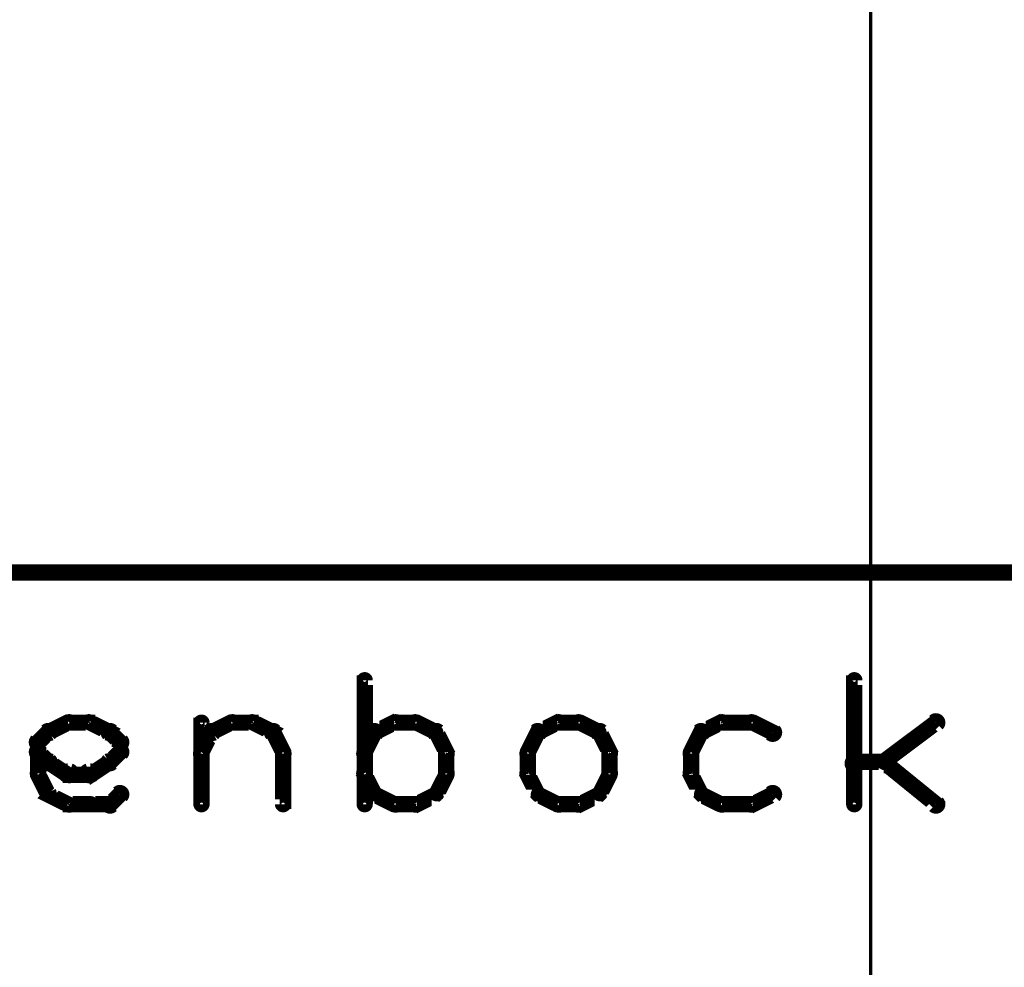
# Model space of a CAD drawing. Extents: x 35 to 575, y 26 to 553.
# Tile 28 of 125: x 152 to 182, y 163 to 192. Entities that reach past the tile are written whole.
import ezdxf

# ---------------------------------------------------------------- set-up
doc = ezdxf.new("R2010")
doc.units = 0
for name, color, linetype in [('DIMENSIONS', 3, 'CONTINUOUS'), ('DRAWING2', 4, 'CONTINUOUS'), ('OUTLINES', 5, 'CONTINUOUS')]:
    doc.layers.add(name, color=color, linetype=linetype)

msp = doc.modelspace()

# ---------------------------------------------------------------- linework, layer by layer
at = {"layer": 'DIMENSIONS', "color": 94}
for points in [[(178, 201.9, 0.1, 0.1, 1), (178, 201.9, 0, 0, 0), (178, 201.9, 0, 0, 0), (178, 201.9, 0.1, 0.1, 0), (178, 144.5, 0.1, 0.1, 0), (178, 144.5, 0, 0, 0), (178, 144.5, 0.1, 0.1, 0), (178, 144.5, 0.1, 0.1, 1), (178, 144.5, 0, 0, 0)], [(180, 174.9, 0.1, 0.1, 1), (180, 175, 0, 0, 0), (180, 175, 0, 0, 0), (180, 175, 0.1, 0.1, 0), (64.5, 175, 0.1, 0.1, 0), (64.5, 175, 0, 0, 0), (64.5, 175, 0.1, 0.1, 0), (64.5, 175, 0.1, 0.1, 1), (64.5, 174.9, 0, 0, 0)], [(181.4, 174.9, 0.1, 0.1, 1), (181.4, 175, 0, 0, 0), (181.4, 175, 0, 0, 0), (181.4, 175, 0.1, 0.1, 0), (84.5, 175, 0.1, 0.1, 0), (84.5, 175, 0, 0, 0), (84.5, 175, 0.1, 0.1, 0), (84.5, 175, 0.1, 0.1, 1), (84.5, 174.9, 0, 0, 0)], [(162.5, 175, 0.1, 0.1, 1), (162.5, 174.9, 0, 0, 0), (162.5, 175, 0, 0, 0), (162.5, 175, 0.1, 0.1, 0), (260.5, 175, 0.1, 0.1, 0), (260.5, 175, 0, 0, 0), (260.5, 175, 0.1, 0.1, 0), (260.5, 174.9, 0.1, 0.1, 1), (260.5, 175, 0, 0, 0)], [(165, 175, 0.1, 0.1, 1), (165, 174.9, 0, 0, 0), (165, 175, 0, 0, 0), (165, 175, 0.1, 0.1, 0), (280.5, 175, 0.1, 0.1, 0), (280.5, 175, 0, 0, 0), (280.5, 175, 0.1, 0.1, 0), (280.5, 174.9, 0.1, 0.1, 1), (280.5, 175, 0, 0, 0)]]:
    msp.add_lwpolyline(points, format="xyseb", dxfattribs=at)
at = {"layer": 'DRAWING2', "color": 171}
msp.add_lwpolyline([(95, 375, 0.5, 0.5, 0), (95, 175, 0.5, 0.5, 0), (95, 175, 0, 0, 0), (95, 175, 0.3, 0.3, 0), (94.9, 175, 0.3, 0.3, 1), (95.1, 175, 0, 0, 0), (95, 175.1, 0.3, 0.3, 1), (95, 174.8, 0, 0, 0), (95, 175, 0, 0, 0), (95, 175, 0.5, 0.5, 0), (250, 175, 0, 0, 0), (250, 175, 0.3, 0.3, 0), (250, 174.8, 0.3, 0.3, 1), (250, 175.1, 0, 0, 0), (249.9, 175, 0.3, 0.3, 1), (250.1, 175, 0, 0, 0), (250, 175, 0, 0, 0), (250, 175, 0.5, 0.5, 0), (250, 375, 0, 0, 0)], format="xyseb", dxfattribs=at)
at = {"layer": 'OUTLINES', "color": 11}
for points in [[(162.4, 167.9, 0.3, 0.3, 1), (162.6, 167.9, 0, 0, 0), (162.5, 167.9, 0, 0, 0), (162.5, 167.9, 0.5, 0.5, 0), (162.5, 171.7, 0.5, 0.5, 0), (162.5, 171.7, 0, 0, 0), (162.5, 171.7, 0.3, 0.3, 0), (162.6, 171.7, 0.3, 0.3, 1), (162.4, 171.7, 0, 0, 0)], [(177.4, 167.9, 0.3, 0.3, 1), (177.6, 167.9, 0, 0, 0), (177.5, 167.9, 0, 0, 0), (177.5, 167.9, 0.5, 0.5, 0), (177.5, 171.7, 0.5, 0.5, 0), (177.5, 171.7, 0, 0, 0), (177.5, 171.7, 0.3, 0.3, 0), (177.6, 171.7, 0.3, 0.3, 1), (177.4, 171.7, 0, 0, 0)], [(152.8, 170.2, 0.3, 0.3, 1), (152.9, 170, 0, 0, 0), (152.8, 170.1, 0, 0, 0), (152.8, 170.1, 0.5, 0.5, 0), (153.4, 170.4, 0.5, 0.5, 0), (153.4, 170.4, 0, 0, 0), (153.4, 170.4, 0.3, 0.3, 0), (153.5, 170.3, 0.3, 0.3, 1), (153.4, 170.5, 0, 0, 0)], [(153.4, 170.5, 0.3, 0.3, 1), (153.4, 170.3, 0, 0, 0), (153.4, 170.4, 0, 0, 0), (153.4, 170.4, 0.5, 0.5, 0), (154.1, 170.4, 0.5, 0.5, 0), (154.1, 170.4, 0, 0, 0), (154.1, 170.4, 0.3, 0.3, 0), (154.1, 170.3, 0.3, 0.3, 1), (154.1, 170.5, 0, 0, 0)], [(154.1, 170.5, 0.3, 0.3, 1), (154, 170.3, 0, 0, 0), (154.1, 170.4, 0, 0, 0), (154.1, 170.4, 0.5, 0.5, 0), (154.7, 170.1, 0.5, 0.5, 0), (154.7, 170.1, 0, 0, 0), (154.7, 170.1, 0.3, 0.3, 0), (154.6, 170, 0.3, 0.3, 1), (154.7, 170.2, 0, 0, 0)], [(157.4, 167.9, 0.3, 0.3, 1), (157.6, 167.9, 0, 0, 0), (157.5, 167.9, 0, 0, 0), (157.5, 167.9, 0.5, 0.5, 0), (157.5, 170.4, 0.5, 0.5, 0), (157.5, 170.4, 0, 0, 0), (157.5, 170.4, 0.3, 0.3, 0), (157.6, 170.4, 0.3, 0.3, 1), (157.4, 170.4, 0, 0, 0)], [(157.8, 170.2, 0.3, 0.3, 1), (157.9, 170, 0, 0, 0), (157.8, 170.1, 0, 0, 0), (157.8, 170.1, 0.5, 0.5, 0), (158.4, 170.4, 0.5, 0.5, 0), (158.4, 170.4, 0, 0, 0), (158.4, 170.4, 0.3, 0.3, 0), (158.5, 170.3, 0.3, 0.3, 1), (158.4, 170.5, 0, 0, 0)], [(158.4, 170.5, 0.3, 0.3, 1), (158.4, 170.3, 0, 0, 0), (158.4, 170.4, 0, 0, 0), (158.4, 170.4, 0.5, 0.5, 0), (159.1, 170.4, 0.5, 0.5, 0), (159.1, 170.4, 0, 0, 0), (159.1, 170.4, 0.3, 0.3, 0), (159.1, 170.3, 0.3, 0.3, 1), (159.1, 170.5, 0, 0, 0)], [(159.1, 170.5, 0.3, 0.3, 1), (159, 170.3, 0, 0, 0), (159.1, 170.4, 0, 0, 0), (159.1, 170.4, 0.5, 0.5, 0), (159.7, 170.1, 0.5, 0.5, 0), (159.7, 170.1, 0, 0, 0), (159.7, 170.1, 0.3, 0.3, 0), (159.6, 170, 0.3, 0.3, 1), (159.7, 170.2, 0, 0, 0)], [(163.5, 170.3, 0.3, 0.3, 1), (163.4, 170.5, 0, 0, 0), (163.4, 170.4, 0, 0, 0), (163.4, 170.4, 0.5, 0.5, 0), (162.8, 170.1, 0.5, 0.5, 0), (162.8, 170.1, 0, 0, 0), (162.8, 170.1, 0.3, 0.3, 0), (162.8, 170.2, 0.3, 0.3, 1), (162.9, 170, 0, 0, 0)], [(164.1, 170.3, 0.3, 0.3, 1), (164.1, 170.5, 0, 0, 0), (164.1, 170.4, 0, 0, 0), (164.1, 170.4, 0.5, 0.5, 0), (163.4, 170.4, 0.5, 0.5, 0), (163.4, 170.4, 0, 0, 0), (163.4, 170.4, 0.3, 0.3, 0), (163.4, 170.5, 0.3, 0.3, 1), (163.4, 170.3, 0, 0, 0)], [(164.6, 170, 0.3, 0.3, 1), (164.7, 170.2, 0, 0, 0), (164.7, 170.1, 0, 0, 0), (164.7, 170.1, 0.5, 0.5, 0), (164.1, 170.4, 0.5, 0.5, 0), (164.1, 170.4, 0, 0, 0), (164.1, 170.4, 0.3, 0.3, 0), (164.1, 170.5, 0.3, 0.3, 1), (164, 170.3, 0, 0, 0)], [(168.5, 170.3, 0.3, 0.3, 1), (168.4, 170.5, 0, 0, 0), (168.4, 170.4, 0, 0, 0), (168.4, 170.4, 0.5, 0.5, 0), (167.8, 170.1, 0.5, 0.5, 0), (167.8, 170.1, 0, 0, 0), (167.8, 170.1, 0.3, 0.3, 0), (167.8, 170.2, 0.3, 0.3, 1), (167.9, 170, 0, 0, 0)], [(169.1, 170.3, 0.3, 0.3, 1), (169.1, 170.5, 0, 0, 0), (169.1, 170.4, 0, 0, 0), (169.1, 170.4, 0.5, 0.5, 0), (168.4, 170.4, 0.5, 0.5, 0), (168.4, 170.4, 0, 0, 0), (168.4, 170.4, 0.3, 0.3, 0), (168.4, 170.5, 0.3, 0.3, 1), (168.4, 170.3, 0, 0, 0)], [(169.6, 170, 0.3, 0.3, 1), (169.7, 170.2, 0, 0, 0), (169.7, 170.1, 0, 0, 0), (169.7, 170.1, 0.5, 0.5, 0), (169.1, 170.4, 0.5, 0.5, 0), (169.1, 170.4, 0, 0, 0), (169.1, 170.4, 0.3, 0.3, 0), (169.1, 170.5, 0.3, 0.3, 1), (169, 170.3, 0, 0, 0)], [(173.5, 170.3, 0.3, 0.3, 1), (173.4, 170.5, 0, 0, 0), (173.4, 170.4, 0, 0, 0), (173.4, 170.4, 0.5, 0.5, 0), (172.8, 170.1, 0.5, 0.5, 0), (172.8, 170.1, 0, 0, 0), (172.8, 170.1, 0.3, 0.3, 0), (172.8, 170.2, 0.3, 0.3, 1), (172.9, 170, 0, 0, 0)], [(174.4, 170.3, 0.3, 0.3, 1), (174.4, 170.5, 0, 0, 0), (174.4, 170.4, 0, 0, 0), (174.4, 170.4, 0.5, 0.5, 0), (173.4, 170.4, 0.5, 0.5, 0), (173.4, 170.4, 0, 0, 0), (173.4, 170.4, 0.3, 0.3, 0), (173.4, 170.5, 0.3, 0.3, 1), (173.4, 170.3, 0, 0, 0)], [(174.9, 170, 0.3, 0.3, 1), (175.1, 170.2, 0, 0, 0), (175, 170.1, 0, 0, 0), (175, 170.1, 0.5, 0.5, 0), (174.4, 170.4, 0.5, 0.5, 0), (174.4, 170.4, 0, 0, 0), (174.4, 170.4, 0.3, 0.3, 0), (174.4, 170.5, 0.3, 0.3, 1), (174.3, 170.3, 0, 0, 0)], [(178.4, 169.3, 0.3, 0.3, 1), (178.5, 169.1, 0, 0, 0), (178.4, 169.2, 0, 0, 0), (178.4, 169.2, 0.5, 0.5, 0), (180, 170.4, 0.5, 0.5, 0), (180, 170.4, 0, 0, 0), (180, 170.4, 0.3, 0.3, 0), (180.1, 170.3, 0.3, 0.3, 1), (179.9, 170.5, 0, 0, 0)], [(152.4, 169.9, 0.3, 0.3, 1), (152.6, 169.7, 0, 0, 0), (152.5, 169.8, 0, 0, 0), (152.5, 169.8, 0.5, 0.5, 0), (152.8, 170.1, 0.5, 0.5, 0), (152.8, 170.1, 0, 0, 0), (152.8, 170.1, 0.3, 0.3, 0), (152.9, 170, 0.3, 0.3, 1), (152.7, 170.2, 0, 0, 0)], [(154.8, 170.2, 0.3, 0.3, 1), (154.6, 170, 0, 0, 0), (154.7, 170.1, 0, 0, 0), (154.7, 170.1, 0.5, 0.5, 0), (155, 169.8, 0.5, 0.5, 0), (155, 169.8, 0, 0, 0), (155, 169.8, 0.3, 0.3, 0), (154.9, 169.7, 0.3, 0.3, 1), (155.1, 169.9, 0, 0, 0)], [(157.4, 169.5, 0.3, 0.3, 1), (157.6, 169.4, 0, 0, 0), (157.5, 169.5, 0, 0, 0), (157.5, 169.5, 0.5, 0.5, 0), (157.8, 170.1, 0.5, 0.5, 0), (157.8, 170.1, 0, 0, 0), (157.8, 170.1, 0.3, 0.3, 0), (157.9, 170, 0.3, 0.3, 1), (157.7, 170.2, 0, 0, 0)], [(159.8, 170.2, 0.3, 0.3, 1), (159.6, 170, 0, 0, 0), (159.7, 170.1, 0, 0, 0), (159.7, 170.1, 0.5, 0.5, 0), (160, 169.5, 0.5, 0.5, 0), (160, 169.5, 0, 0, 0), (160, 169.5, 0.3, 0.3, 0), (159.9, 169.4, 0.3, 0.3, 1), (160.1, 169.5, 0, 0, 0)], [(162.9, 170, 0.3, 0.3, 1), (162.7, 170.2, 0, 0, 0), (162.8, 170.1, 0, 0, 0), (162.8, 170.1, 0.5, 0.5, 0), (162.5, 169.5, 0.5, 0.5, 0), (162.5, 169.5, 0, 0, 0), (162.5, 169.5, 0.3, 0.3, 0), (162.4, 169.5, 0.3, 0.3, 1), (162.6, 169.4, 0, 0, 0)], [(164.9, 169.4, 0.3, 0.3, 1), (165.1, 169.5, 0, 0, 0), (165, 169.5, 0, 0, 0), (165, 169.5, 0.5, 0.5, 0), (164.7, 170.1, 0.5, 0.5, 0), (164.7, 170.1, 0, 0, 0), (164.7, 170.1, 0.3, 0.3, 0), (164.8, 170.2, 0.3, 0.3, 1), (164.6, 170, 0, 0, 0)], [(167.9, 170, 0.3, 0.3, 1), (167.7, 170.2, 0, 0, 0), (167.8, 170.1, 0, 0, 0), (167.8, 170.1, 0.5, 0.5, 0), (167.5, 169.5, 0.5, 0.5, 0), (167.5, 169.5, 0, 0, 0), (167.5, 169.5, 0.3, 0.3, 0), (167.4, 169.5, 0.3, 0.3, 1), (167.6, 169.4, 0, 0, 0)], [(169.9, 169.4, 0.3, 0.3, 1), (170.1, 169.5, 0, 0, 0), (170, 169.5, 0, 0, 0), (170, 169.5, 0.5, 0.5, 0), (169.7, 170.1, 0.5, 0.5, 0), (169.7, 170.1, 0, 0, 0), (169.7, 170.1, 0.3, 0.3, 0), (169.8, 170.2, 0.3, 0.3, 1), (169.6, 170, 0, 0, 0)], [(172.9, 170, 0.3, 0.3, 1), (172.7, 170.2, 0, 0, 0), (172.8, 170.1, 0, 0, 0), (172.8, 170.1, 0.5, 0.5, 0), (172.5, 169.5, 0.5, 0.5, 0), (172.5, 169.5, 0, 0, 0), (172.5, 169.5, 0.3, 0.3, 0), (172.4, 169.5, 0.3, 0.3, 1), (172.6, 169.4, 0, 0, 0)], [(152.4, 168.8, 0.3, 0.3, 1), (152.6, 168.8, 0, 0, 0), (152.5, 168.8, 0, 0, 0), (152.5, 168.8, 0.5, 0.5, 0), (152.5, 169.8, 0.5, 0.5, 0), (152.5, 169.8, 0, 0, 0), (152.5, 169.8, 0.3, 0.3, 0), (152.6, 169.8, 0.3, 0.3, 1), (152.4, 169.8, 0, 0, 0)], [(155.1, 169.8, 0.3, 0.3, 1), (154.9, 169.8, 0, 0, 0), (155, 169.8, 0, 0, 0), (155, 169.8, 0.5, 0.5, 0), (155, 169.5, 0.5, 0.5, 0), (155, 169.5, 0, 0, 0), (155, 169.5, 0.3, 0.3, 0), (154.9, 169.5, 0.3, 0.3, 1), (155.1, 169.5, 0, 0, 0)], [(152.7, 169.1, 0.3, 0.3, 1), (152.9, 169.3, 0, 0, 0), (152.8, 169.2, 0, 0, 0), (152.8, 169.2, 0.5, 0.5, 0), (152.5, 169.5, 0.5, 0.5, 0), (152.5, 169.5, 0, 0, 0), (152.5, 169.5, 0.3, 0.3, 0), (152.6, 169.6, 0.3, 0.3, 1), (152.4, 169.4, 0, 0, 0)], [(155.1, 169.4, 0.3, 0.3, 1), (154.9, 169.6, 0, 0, 0), (155, 169.5, 0, 0, 0), (155, 169.5, 0.5, 0.5, 0), (154.7, 169.2, 0.5, 0.5, 0), (154.7, 169.2, 0, 0, 0), (154.7, 169.2, 0.3, 0.3, 0), (154.6, 169.3, 0.3, 0.3, 1), (154.8, 169.1, 0, 0, 0)], [(160.1, 169.5, 0.3, 0.3, 1), (159.9, 169.5, 0, 0, 0), (160, 169.5, 0, 0, 0), (160, 169.5, 0.5, 0.5, 0), (160, 167.9, 0.5, 0.5, 0), (160, 167.9, 0, 0, 0), (160, 167.9, 0.3, 0.3, 0), (159.9, 167.9, 0.3, 0.3, 1), (160.1, 167.9, 0, 0, 0)], [(164.9, 168.8, 0.3, 0.3, 1), (165.1, 168.8, 0, 0, 0), (165, 168.8, 0, 0, 0), (165, 168.8, 0.5, 0.5, 0), (165, 169.5, 0.5, 0.5, 0), (165, 169.5, 0, 0, 0), (165, 169.5, 0.3, 0.3, 0), (165.1, 169.5, 0.3, 0.3, 1), (164.9, 169.5, 0, 0, 0)], [(167.6, 169.5, 0.3, 0.3, 1), (167.4, 169.5, 0, 0, 0), (167.5, 169.5, 0, 0, 0), (167.5, 169.5, 0.5, 0.5, 0), (167.5, 168.8, 0.5, 0.5, 0), (167.5, 168.8, 0, 0, 0), (167.5, 168.8, 0.3, 0.3, 0), (167.4, 168.8, 0.3, 0.3, 1), (167.6, 168.8, 0, 0, 0)], [(169.9, 168.8, 0.3, 0.3, 1), (170.1, 168.8, 0, 0, 0), (170, 168.8, 0, 0, 0), (170, 168.8, 0.5, 0.5, 0), (170, 169.5, 0.5, 0.5, 0), (170, 169.5, 0, 0, 0), (170, 169.5, 0.3, 0.3, 0), (170.1, 169.5, 0.3, 0.3, 1), (169.9, 169.5, 0, 0, 0)], [(172.6, 169.5, 0.3, 0.3, 1), (172.4, 169.5, 0, 0, 0), (172.5, 169.5, 0, 0, 0), (172.5, 169.5, 0.5, 0.5, 0), (172.5, 168.8, 0.5, 0.5, 0), (172.5, 168.8, 0, 0, 0), (172.5, 168.8, 0.3, 0.3, 0), (172.4, 168.8, 0.3, 0.3, 1), (172.6, 168.8, 0, 0, 0)], [(153.4, 168.7, 0.3, 0.3, 1), (153.5, 169, 0, 0, 0), (153.4, 168.8, 0, 0, 0), (153.4, 168.8, 0.5, 0.5, 0), (152.8, 169.2, 0.5, 0.5, 0), (152.8, 169.2, 0, 0, 0), (152.8, 169.2, 0.3, 0.3, 0), (152.9, 169.3, 0.3, 0.3, 1), (152.8, 169.1, 0, 0, 0)], [(154.7, 169.1, 0.3, 0.3, 1), (154.6, 169.3, 0, 0, 0), (154.7, 169.2, 0, 0, 0), (154.7, 169.2, 0.5, 0.5, 0), (154.1, 168.8, 0.5, 0.5, 0), (154.1, 168.8, 0, 0, 0), (154.1, 168.8, 0.3, 0.3, 0), (154, 169, 0.3, 0.3, 1), (154.1, 168.7, 0, 0, 0)], [(177.5, 169.3, 0.3, 0.3, 1), (177.5, 169, 0, 0, 0), (177.5, 169.2, 0, 0, 0), (177.5, 169.2, 0.5, 0.5, 0), (178.4, 169.2, 0.5, 0.5, 0), (178.4, 169.2, 0, 0, 0), (178.4, 169.2, 0.3, 0.3, 0), (178.4, 169, 0.3, 0.3, 1), (178.4, 169.3, 0, 0, 0)], [(178.5, 169.3, 0.3, 0.3, 1), (178.4, 169.1, 0, 0, 0), (178.4, 169.2, 0, 0, 0), (178.4, 169.2, 0.5, 0.5, 0), (180, 167.9, 0.5, 0.5, 0), (180, 167.9, 0, 0, 0), (180, 167.9, 0.3, 0.3, 0), (179.9, 167.8, 0.3, 0.3, 1), (180.1, 168, 0, 0, 0)], [(154.1, 168.7, 0.3, 0.3, 1), (154.1, 169, 0, 0, 0), (154.1, 168.8, 0, 0, 0), (154.1, 168.8, 0.5, 0.5, 0), (153.4, 168.8, 0.5, 0.5, 0), (153.4, 168.8, 0, 0, 0), (153.4, 168.8, 0.3, 0.3, 0), (153.4, 169, 0.3, 0.3, 1), (153.4, 168.7, 0, 0, 0)], [(152.7, 168.2, 0.3, 0.3, 1), (152.9, 168.3, 0, 0, 0), (152.8, 168.2, 0, 0, 0), (152.8, 168.2, 0.5, 0.5, 0), (152.5, 168.8, 0.5, 0.5, 0), (152.5, 168.8, 0, 0, 0), (152.5, 168.8, 0.3, 0.3, 0), (152.6, 168.9, 0.3, 0.3, 1), (152.4, 168.8, 0, 0, 0)], [(162.6, 168.9, 0.3, 0.3, 1), (162.4, 168.8, 0, 0, 0), (162.5, 168.8, 0, 0, 0), (162.5, 168.8, 0.5, 0.5, 0), (162.8, 168.2, 0.5, 0.5, 0), (162.8, 168.2, 0, 0, 0), (162.8, 168.2, 0.3, 0.3, 0), (162.7, 168.2, 0.3, 0.3, 1), (162.9, 168.3, 0, 0, 0)], [(164.6, 168.3, 0.3, 0.3, 1), (164.8, 168.2, 0, 0, 0), (164.7, 168.2, 0, 0, 0), (164.7, 168.2, 0.5, 0.5, 0), (165, 168.8, 0.5, 0.5, 0), (165, 168.8, 0, 0, 0), (165, 168.8, 0.3, 0.3, 0), (165.1, 168.8, 0.3, 0.3, 1), (164.9, 168.9, 0, 0, 0)], [(167.6, 168.9, 0.3, 0.3, 1), (167.4, 168.8, 0, 0, 0), (167.5, 168.8, 0, 0, 0), (167.5, 168.8, 0.5, 0.5, 0), (167.8, 168.2, 0.5, 0.5, 0), (167.8, 168.2, 0, 0, 0), (167.8, 168.2, 0.3, 0.3, 0), (167.7, 168.2, 0.3, 0.3, 1), (167.9, 168.3, 0, 0, 0)], [(169.6, 168.3, 0.3, 0.3, 1), (169.8, 168.2, 0, 0, 0), (169.7, 168.2, 0, 0, 0), (169.7, 168.2, 0.5, 0.5, 0), (170, 168.8, 0.5, 0.5, 0), (170, 168.8, 0, 0, 0), (170, 168.8, 0.3, 0.3, 0), (170.1, 168.8, 0.3, 0.3, 1), (169.9, 168.9, 0, 0, 0)], [(172.6, 168.9, 0.3, 0.3, 1), (172.4, 168.8, 0, 0, 0), (172.5, 168.8, 0, 0, 0), (172.5, 168.8, 0.5, 0.5, 0), (172.8, 168.2, 0.5, 0.5, 0), (172.8, 168.2, 0, 0, 0), (172.8, 168.2, 0.3, 0.3, 0), (172.7, 168.2, 0.3, 0.3, 1), (172.9, 168.3, 0, 0, 0)], [(153.4, 167.8, 0.3, 0.3, 1), (153.5, 168, 0, 0, 0), (153.4, 167.9, 0, 0, 0), (153.4, 167.9, 0.5, 0.5, 0), (152.8, 168.2, 0.5, 0.5, 0), (152.8, 168.2, 0, 0, 0), (152.8, 168.2, 0.3, 0.3, 0), (152.9, 168.3, 0.3, 0.3, 1), (152.8, 168.1, 0, 0, 0)], [(155.1, 168.1, 0.3, 0.3, 1), (154.9, 168.3, 0, 0, 0), (155, 168.2, 0, 0, 0), (155, 168.2, 0.5, 0.5, 0), (154.7, 167.9, 0.5, 0.5, 0), (154.7, 167.9, 0, 0, 0), (154.7, 167.9, 0.3, 0.3, 0), (154.6, 168, 0.3, 0.3, 1), (154.8, 167.8, 0, 0, 0)], [(162.9, 168.3, 0.3, 0.3, 1), (162.8, 168.1, 0, 0, 0), (162.8, 168.2, 0, 0, 0), (162.8, 168.2, 0.5, 0.5, 0), (163.4, 167.9, 0.5, 0.5, 0), (163.4, 167.9, 0, 0, 0), (163.4, 167.9, 0.3, 0.3, 0), (163.4, 167.8, 0.3, 0.3, 1), (163.5, 168, 0, 0, 0)], [(164, 168, 0.3, 0.3, 1), (164.1, 167.8, 0, 0, 0), (164.1, 167.9, 0, 0, 0), (164.1, 167.9, 0.5, 0.5, 0), (164.7, 168.2, 0.5, 0.5, 0), (164.7, 168.2, 0, 0, 0), (164.7, 168.2, 0.3, 0.3, 0), (164.7, 168.1, 0.3, 0.3, 1), (164.6, 168.3, 0, 0, 0)], [(167.9, 168.3, 0.3, 0.3, 1), (167.8, 168.1, 0, 0, 0), (167.8, 168.2, 0, 0, 0), (167.8, 168.2, 0.5, 0.5, 0), (168.4, 167.9, 0.5, 0.5, 0), (168.4, 167.9, 0, 0, 0), (168.4, 167.9, 0.3, 0.3, 0), (168.4, 167.8, 0.3, 0.3, 1), (168.5, 168, 0, 0, 0)], [(169, 168, 0.3, 0.3, 1), (169.1, 167.8, 0, 0, 0), (169.1, 167.9, 0, 0, 0), (169.1, 167.9, 0.5, 0.5, 0), (169.7, 168.2, 0.5, 0.5, 0), (169.7, 168.2, 0, 0, 0), (169.7, 168.2, 0.3, 0.3, 0), (169.7, 168.1, 0.3, 0.3, 1), (169.6, 168.3, 0, 0, 0)], [(172.9, 168.3, 0.3, 0.3, 1), (172.8, 168.1, 0, 0, 0), (172.8, 168.2, 0, 0, 0), (172.8, 168.2, 0.5, 0.5, 0), (173.4, 167.9, 0.5, 0.5, 0), (173.4, 167.9, 0, 0, 0), (173.4, 167.9, 0.3, 0.3, 0), (173.4, 167.8, 0.3, 0.3, 1), (173.5, 168, 0, 0, 0)], [(174.3, 168, 0.3, 0.3, 1), (174.4, 167.8, 0, 0, 0), (174.4, 167.9, 0, 0, 0), (174.4, 167.9, 0.5, 0.5, 0), (175, 168.2, 0.5, 0.5, 0), (175, 168.2, 0, 0, 0), (175, 168.2, 0.3, 0.3, 0), (175.1, 168.1, 0.3, 0.3, 1), (174.9, 168.3, 0, 0, 0)], [(154.1, 167.8, 0.3, 0.3, 1), (154.1, 168, 0, 0, 0), (154.1, 167.9, 0, 0, 0), (154.1, 167.9, 0.5, 0.5, 0), (153.4, 167.9, 0.5, 0.5, 0), (153.4, 167.9, 0, 0, 0), (153.4, 167.9, 0.3, 0.3, 0), (153.4, 168, 0.3, 0.3, 1), (153.4, 167.8, 0, 0, 0)], [(154.7, 167.8, 0.3, 0.3, 1), (154.7, 168, 0, 0, 0), (154.7, 167.9, 0, 0, 0), (154.7, 167.9, 0.5, 0.5, 0), (154.1, 167.9, 0.5, 0.5, 0), (154.1, 167.9, 0, 0, 0), (154.1, 167.9, 0.3, 0.3, 0), (154.1, 168, 0.3, 0.3, 1), (154.1, 167.8, 0, 0, 0)], [(163.4, 168, 0.3, 0.3, 1), (163.4, 167.8, 0, 0, 0), (163.4, 167.9, 0, 0, 0), (163.4, 167.9, 0.5, 0.5, 0), (164.1, 167.9, 0.5, 0.5, 0), (164.1, 167.9, 0, 0, 0), (164.1, 167.9, 0.3, 0.3, 0), (164.1, 167.8, 0.3, 0.3, 1), (164.1, 168, 0, 0, 0)], [(168.4, 168, 0.3, 0.3, 1), (168.4, 167.8, 0, 0, 0), (168.4, 167.9, 0, 0, 0), (168.4, 167.9, 0.5, 0.5, 0), (169.1, 167.9, 0.5, 0.5, 0), (169.1, 167.9, 0, 0, 0), (169.1, 167.9, 0.3, 0.3, 0), (169.1, 167.8, 0.3, 0.3, 1), (169.1, 168, 0, 0, 0)], [(173.4, 168, 0.3, 0.3, 1), (173.4, 167.8, 0, 0, 0), (173.4, 167.9, 0, 0, 0), (173.4, 167.9, 0.5, 0.5, 0), (174.4, 167.9, 0.5, 0.5, 0), (174.4, 167.9, 0, 0, 0), (174.4, 167.9, 0.3, 0.3, 0), (174.4, 167.8, 0.3, 0.3, 1), (174.4, 168, 0, 0, 0)]]:
    msp.add_lwpolyline(points, format="xyseb", dxfattribs=at)

doc.saveas('drawing.dxf')
